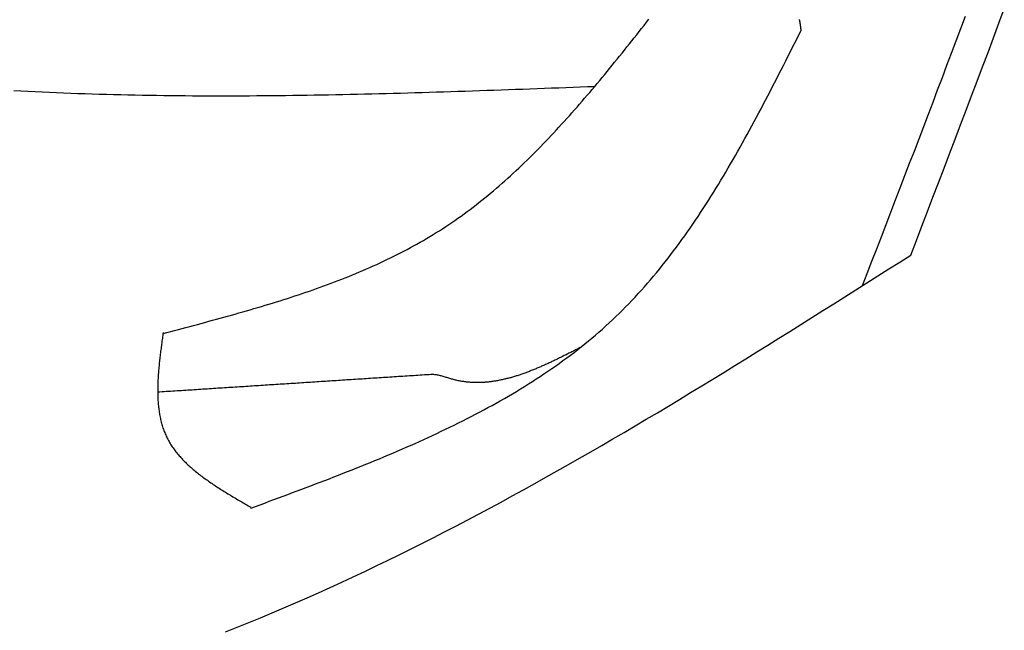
# Model space of a CAD drawing. Extents: x 715 to 7297, y 267 to 3409.
# Tile 47 of 70: x 5438 to 5713, y 962 to 1132. Entities that reach past the tile are written whole.
import ezdxf

# ---------------------------------------------------------------- set-up
doc = ezdxf.new("R2010")
doc.units = 0
doc.layers.add('CAR', color=10, linetype='CONTINUOUS')

msp = doc.modelspace()

# ---------------------------------------------------------------- linework, layer by layer
at = {"layer": 'CAR'}
for points in [[(5673.18, 1058.1, 0), (5674.49, 1061.51, 0), (5675.8, 1064.92, 0), (5677.12, 1068.33, 0), (5678.43, 1071.74, 0), (5679.74, 1075.15, 0), (5681.06, 1078.56, 0), (5682.37, 1081.97, 0), (5683.68, 1085.38, 0), (5684.98, 1088.79, 0), (5686.29, 1092.2, 0), (5687.6, 1095.61, 0), (5688.9, 1099.03, 0), (5690.2, 1102.44, 0), (5691.5, 1105.85, 0), (5692.8, 1109.26, 0), (5694.09, 1112.68, 0), (5695.39, 1116.09, 0), (5696.68, 1119.51, 0), (5697.96, 1122.92, 0), (5699.25, 1126.34, 0), (5700.53, 1129.76, 0), (5701.81, 1133.17, 0)], [(5686.6, 1066.61, 0), (5688.15, 1070.65, 0), (5689.69, 1074.68, 0), (5691.24, 1078.72, 0), (5692.78, 1082.75, 0), (5694.32, 1086.79, 0), (5695.87, 1090.83, 0), (5697.41, 1094.86, 0), (5698.94, 1098.9, 0), (5700.48, 1102.94, 0), (5702.01, 1106.97, 0), (5703.54, 1111.01, 0), (5705.07, 1115.05, 0), (5706.59, 1119.09, 0), (5708.11, 1123.13, 0), (5709.63, 1127.17, 0), (5711.14, 1131.22, 0), (5712.65, 1135.26, 0)], [(5478.39, 1044.76, 0), (5479.45, 1045.04, 0), (5480.51, 1045.32, 0), (5481.57, 1045.6, 0), (5482.63, 1045.88, 0), (5483.69, 1046.16, 0), (5484.74, 1046.44, 0), (5485.8, 1046.72, 0), (5486.86, 1047, 0), (5487.92, 1047.29, 0), (5488.98, 1047.57, 0), (5490.03, 1047.85, 0), (5491.09, 1048.14, 0), (5492.14, 1048.43, 0), (5493.2, 1048.71, 0), (5494.25, 1049, 0), (5495.3, 1049.29, 0), (5496.35, 1049.59, 0), (5497.41, 1049.88, 0), (5498.45, 1050.18, 0), (5499.5, 1050.47, 0), (5500.55, 1050.77, 0), (5501.59, 1051.07, 0), (5502.64, 1051.38, 0), (5503.68, 1051.68, 0), (5504.72, 1051.99, 0), (5505.76, 1052.3, 0), (5506.8, 1052.61, 0), (5507.84, 1052.93, 0), (5508.87, 1053.24, 0), (5509.91, 1053.56, 0), (5510.94, 1053.89, 0), (5511.97, 1054.21, 0), (5512.99, 1054.54, 0), (5514.02, 1054.87, 0), (5515.04, 1055.21, 0), (5516.06, 1055.55, 0), (5517.08, 1055.89, 0), (5518.1, 1056.23, 0), (5519.11, 1056.58, 0), (5520.13, 1056.94, 0), (5521.14, 1057.29, 0), (5522.14, 1057.65, 0), (5523.15, 1058.02, 0), (5524.15, 1058.39, 0), (5525.15, 1058.76, 0), (5526.14, 1059.13, 0), (5527.14, 1059.52, 0), (5528.13, 1059.9, 0), (5529.11, 1060.29, 0), (5530.1, 1060.68, 0), (5531.08, 1061.08, 0), (5532.06, 1061.49, 0), (5533.03, 1061.9, 0), (5534.01, 1062.31, 0), (5534.98, 1062.73, 0), (5535.94, 1063.15, 0), (5536.9, 1063.58, 0), (5537.86, 1064.02, 0), (5538.82, 1064.46, 0), (5539.77, 1064.9, 0), (5540.71, 1065.35, 0), (5541.66, 1065.81, 0), (5542.6, 1066.27, 0), (5543.53, 1066.74, 0), (5544.47, 1067.22, 0), (5545.39, 1067.7, 0), (5546.32, 1068.18, 0), (5547.24, 1068.68, 0), (5548.15, 1069.18, 0), (5549.06, 1069.68, 0), (5549.97, 1070.19, 0), (5550.87, 1070.71, 0), (5551.77, 1071.24, 0), (5552.67, 1071.77, 0), (5553.56, 1072.31, 0), (5554.44, 1072.86, 0), (5555.32, 1073.41, 0), (5556.2, 1073.97, 0), (5557.07, 1074.54, 0), (5557.93, 1075.12, 0), (5558.79, 1075.7, 0), (5559.65, 1076.29, 0), (5560.5, 1076.89, 0), (5561.35, 1077.49, 0), (5562.19, 1078.1, 0), (5563.03, 1078.72, 0), (5563.87, 1079.34, 0), (5564.7, 1079.97, 0), (5565.52, 1080.61, 0), (5566.34, 1081.26, 0), (5567.16, 1081.9, 0), (5567.97, 1082.56, 0), (5568.78, 1083.22, 0), (5569.59, 1083.89, 0), (5570.39, 1084.56, 0), (5571.19, 1085.24, 0), (5571.98, 1085.93, 0), (5572.77, 1086.62, 0), (5573.56, 1087.32, 0), (5574.34, 1088.02, 0), (5575.12, 1088.73, 0), (5575.9, 1089.44, 0), (5576.67, 1090.16, 0), (5577.44, 1090.88, 0), (5578.21, 1091.61, 0), (5578.97, 1092.34, 0), (5579.73, 1093.08, 0), (5580.49, 1093.82, 0), (5581.24, 1094.57, 0), (5581.99, 1095.32, 0), (5582.74, 1096.07, 0), (5583.49, 1096.83, 0), (5584.23, 1097.6, 0), (5584.97, 1098.37, 0), (5585.71, 1099.14, 0), (5586.44, 1099.92, 0), (5587.17, 1100.7, 0), (5587.9, 1101.48, 0), (5588.63, 1102.27, 0), (5589.35, 1103.06, 0), (5590.07, 1103.86, 0), (5590.79, 1104.66, 0), (5591.51, 1105.46, 0), (5592.23, 1106.26, 0), (5592.94, 1107.07, 0), (5593.65, 1107.88, 0), (5594.36, 1108.7, 0), (5595.07, 1109.52, 0), (5595.77, 1110.34, 0), (5596.48, 1111.16, 0), (5597.18, 1111.98, 0), (5597.88, 1112.81, 0), (5598.58, 1113.64, 0), (5599.28, 1114.48, 0), (5599.97, 1115.31, 0), (5600.67, 1116.15, 0), (5601.36, 1116.99, 0), (5602.05, 1117.83, 0), (5602.74, 1118.67, 0), (5603.43, 1119.52, 0), (5604.12, 1120.37, 0), (5604.81, 1121.22, 0), (5605.49, 1122.07, 0), (5606.18, 1122.92, 0), (5606.86, 1123.77, 0), (5607.55, 1124.63, 0), (5608.23, 1125.48, 0), (5608.91, 1126.34, 0), (5609.59, 1127.2, 0), (5610.27, 1128.05, 0), (5610.95, 1128.91, 0), (5611.63, 1129.77, 0), (5612.31, 1130.63, 0), (5612.99, 1131.5, 0), (5613.67, 1132.36, 0)], [(5656.06, 1129.26, 0), (5656.05, 1129.36, 0), (5656.04, 1129.46, 0), (5656.03, 1129.57, 0), (5656.02, 1129.67, 0), (5656.01, 1129.78, 0), (5655.99, 1129.88, 0), (5655.98, 1129.98, 0), (5655.97, 1130.09, 0), (5655.96, 1130.19, 0), (5655.94, 1130.3, 0), (5655.93, 1130.4, 0), (5655.92, 1130.5, 0), (5655.9, 1130.61, 0), (5655.89, 1130.71, 0), (5655.88, 1130.81, 0), (5655.86, 1130.91, 0), (5655.85, 1131.02, 0), (5655.83, 1131.12, 0), (5655.81, 1131.22, 0), (5655.8, 1131.32, 0), (5655.78, 1131.42, 0), (5655.76, 1131.52, 0), (5655.74, 1131.62, 0), (5655.72, 1131.72, 0), (5655.7, 1131.82, 0), (5655.68, 1131.92, 0), (5655.66, 1132.02, 0), (5655.64, 1132.12, 0), (5655.62, 1132.21, 0), (5655.59, 1132.31, 0)], [(5502.79, 996.045, 0), (5504.08, 996.524, 0), (5505.37, 997.002, 0), (5506.66, 997.481, 0), (5507.95, 997.961, 0), (5509.24, 998.441, 0), (5510.54, 998.921, 0), (5511.83, 999.402, 0), (5513.11, 999.883, 0), (5514.4, 1000.37, 0), (5515.69, 1000.85, 0), (5516.98, 1001.33, 0), (5518.26, 1001.82, 0), (5519.55, 1002.31, 0), (5520.83, 1002.8, 0), (5522.11, 1003.29, 0), (5523.39, 1003.78, 0), (5524.67, 1004.27, 0), (5525.95, 1004.77, 0), (5527.23, 1005.26, 0), (5528.5, 1005.76, 0), (5529.77, 1006.26, 0), (5531.04, 1006.77, 0), (5532.31, 1007.27, 0), (5533.57, 1007.78, 0), (5534.84, 1008.29, 0), (5536.1, 1008.8, 0), (5537.35, 1009.32, 0), (5538.61, 1009.84, 0), (5539.86, 1010.36, 0), (5541.11, 1010.89, 0), (5542.36, 1011.42, 0), (5543.6, 1011.95, 0), (5544.84, 1012.48, 0), (5546.08, 1013.02, 0), (5547.31, 1013.56, 0), (5548.54, 1014.11, 0), (5549.77, 1014.66, 0), (5550.99, 1015.21, 0), (5552.21, 1015.77, 0), (5553.43, 1016.34, 0), (5554.64, 1016.9, 0), (5555.85, 1017.47, 0), (5557.05, 1018.05, 0), (5558.25, 1018.63, 0), (5559.45, 1019.21, 0), (5560.64, 1019.8, 0), (5561.82, 1020.4, 0), (5563.01, 1021, 0), (5564.18, 1021.6, 0), (5565.36, 1022.21, 0), (5566.52, 1022.83, 0), (5567.68, 1023.45, 0), (5568.84, 1024.07, 0), (5569.99, 1024.71, 0), (5571.14, 1025.34, 0), (5572.28, 1025.99, 0), (5573.42, 1026.64, 0), (5574.55, 1027.29, 0), (5575.67, 1027.96, 0), (5576.79, 1028.62, 0), (5577.9, 1029.3, 0), (5579.01, 1029.98, 0), (5580.11, 1030.67, 0), (5581.21, 1031.36, 0), (5582.3, 1032.06, 0), (5583.38, 1032.77, 0), (5584.45, 1033.49, 0), (5585.52, 1034.21, 0), (5586.59, 1034.94, 0), (5587.64, 1035.68, 0), (5588.69, 1036.42, 0), (5589.73, 1037.18, 0), (5590.77, 1037.94, 0), (5591.79, 1038.7, 0), (5592.81, 1039.48, 0), (5593.83, 1040.27, 0), (5594.83, 1041.06, 0), (5595.83, 1041.86, 0), (5596.82, 1042.67, 0), (5597.8, 1043.48, 0), (5598.78, 1044.31, 0), (5599.75, 1045.14, 0), (5600.71, 1045.99, 0), (5601.66, 1046.84, 0), (5602.6, 1047.7, 0), (5603.53, 1048.57, 0), (5604.46, 1049.45, 0), (5605.38, 1050.34, 0), (5606.28, 1051.24, 0), (5607.19, 1052.15, 0), (5608.08, 1053.06, 0), (5608.96, 1053.99, 0), (5609.84, 1054.92, 0), (5610.71, 1055.86, 0), (5611.57, 1056.81, 0), (5612.42, 1057.77, 0), (5613.27, 1058.74, 0), (5614.11, 1059.71, 0), (5614.94, 1060.7, 0), (5615.76, 1061.69, 0), (5616.58, 1062.69, 0), (5617.39, 1063.69, 0), (5618.19, 1064.71, 0), (5618.99, 1065.73, 0), (5619.78, 1066.76, 0), (5620.56, 1067.79, 0), (5621.34, 1068.83, 0), (5622.11, 1069.88, 0), (5622.88, 1070.94, 0), (5623.64, 1072, 0), (5624.39, 1073.06, 0), (5625.14, 1074.14, 0), (5625.88, 1075.22, 0), (5626.62, 1076.31, 0), (5627.35, 1077.4, 0), (5628.08, 1078.5, 0), (5628.8, 1079.6, 0), (5629.51, 1080.71, 0), (5630.23, 1081.82, 0), (5630.93, 1082.94, 0), (5631.64, 1084.06, 0), (5632.33, 1085.19, 0), (5633.03, 1086.33, 0), (5633.72, 1087.47, 0), (5634.4, 1088.61, 0), (5635.08, 1089.76, 0), (5635.76, 1090.91, 0), (5636.43, 1092.07, 0), (5637.1, 1093.23, 0), (5637.77, 1094.39, 0), (5638.43, 1095.56, 0), (5639.09, 1096.73, 0), (5639.74, 1097.9, 0), (5640.4, 1099.08, 0), (5641.05, 1100.26, 0), (5641.69, 1101.45, 0), (5642.34, 1102.64, 0), (5642.98, 1103.83, 0), (5643.62, 1105.02, 0), (5644.26, 1106.22, 0), (5644.89, 1107.41, 0), (5645.52, 1108.61, 0), (5646.15, 1109.82, 0), (5646.78, 1111.02, 0), (5647.41, 1112.23, 0), (5648.03, 1113.44, 0), (5648.66, 1114.65, 0), (5649.28, 1115.86, 0), (5649.9, 1117.07, 0), (5650.52, 1118.29, 0), (5651.14, 1119.5, 0), (5651.76, 1120.72, 0), (5652.37, 1121.94, 0), (5652.99, 1123.16, 0), (5653.6, 1124.38, 0), (5654.22, 1125.6, 0), (5654.83, 1126.82, 0), (5655.45, 1128.04, 0), (5656.06, 1129.26, 0)], [(5436.76, 1112.5, 0), (5438.75, 1112.39, 0), (5440.73, 1112.29, 0), (5442.72, 1112.19, 0), (5444.7, 1112.1, 0), (5446.69, 1112.01, 0), (5448.68, 1111.93, 0), (5450.67, 1111.84, 0), (5452.65, 1111.77, 0), (5454.64, 1111.7, 0), (5456.63, 1111.63, 0), (5458.62, 1111.56, 0), (5460.61, 1111.5, 0), (5462.6, 1111.45, 0), (5464.59, 1111.39, 0), (5466.58, 1111.35, 0), (5468.58, 1111.3, 0), (5470.57, 1111.26, 0), (5472.56, 1111.22, 0), (5474.55, 1111.19, 0), (5476.55, 1111.16, 0), (5478.54, 1111.13, 0), (5480.53, 1111.1, 0), (5482.53, 1111.08, 0), (5484.52, 1111.07, 0), (5486.52, 1111.05, 0), (5488.51, 1111.04, 0), (5490.51, 1111.03, 0), (5492.5, 1111.03, 0), (5494.5, 1111.03, 0), (5496.49, 1111.03, 0), (5498.49, 1111.03, 0), (5500.49, 1111.04, 0), (5502.48, 1111.05, 0), (5504.48, 1111.06, 0), (5506.48, 1111.07, 0), (5508.48, 1111.09, 0), (5510.48, 1111.11, 0), (5512.48, 1111.13, 0), (5514.47, 1111.16, 0), (5516.47, 1111.19, 0), (5518.47, 1111.22, 0), (5520.47, 1111.25, 0), (5522.47, 1111.28, 0), (5524.47, 1111.32, 0), (5526.47, 1111.36, 0), (5528.47, 1111.4, 0), (5530.47, 1111.44, 0), (5532.47, 1111.48, 0), (5534.48, 1111.53, 0), (5536.48, 1111.58, 0), (5538.48, 1111.63, 0), (5540.48, 1111.68, 0), (5542.48, 1111.73, 0), (5544.48, 1111.78, 0), (5546.49, 1111.84, 0), (5548.49, 1111.9, 0), (5550.49, 1111.96, 0), (5552.49, 1112.02, 0), (5554.5, 1112.08, 0), (5556.5, 1112.14, 0), (5558.5, 1112.2, 0), (5560.5, 1112.27, 0), (5562.51, 1112.33, 0), (5564.51, 1112.4, 0), (5566.51, 1112.47, 0), (5568.52, 1112.54, 0), (5570.52, 1112.61, 0), (5572.53, 1112.68, 0), (5574.53, 1112.75, 0), (5576.53, 1112.82, 0), (5578.54, 1112.89, 0), (5580.54, 1112.97, 0), (5582.54, 1113.04, 0), (5584.55, 1113.12, 0), (5586.55, 1113.19, 0), (5588.56, 1113.26, 0), (5590.56, 1113.34, 0), (5592.57, 1113.41, 0), (5594.57, 1113.49, 0), (5596.57, 1113.57, 0), (5598.58, 1113.64, 0)], [(5495.73, 961.558, 0), (5499, 962.852, 0), (5502.26, 964.168, 0), (5505.52, 965.504, 0), (5508.76, 966.86, 0), (5512, 968.237, 0), (5515.24, 969.634, 0), (5518.47, 971.05, 0), (5521.69, 972.485, 0), (5524.9, 973.939, 0), (5528.11, 975.411, 0), (5531.32, 976.901, 0), (5534.52, 978.409, 0), (5537.71, 979.935, 0), (5540.9, 981.477, 0), (5544.08, 983.036, 0), (5547.25, 984.612, 0), (5550.43, 986.203, 0), (5553.59, 987.81, 0), (5556.75, 989.432, 0), (5559.91, 991.069, 0), (5563.06, 992.72, 0), (5566.21, 994.385, 0), (5569.35, 996.065, 0), (5572.49, 997.758, 0), (5575.62, 999.464, 0), (5578.75, 1001.18, 0), (5581.88, 1002.91, 0), (5585, 1004.66, 0), (5588.12, 1006.41, 0), (5591.24, 1008.18, 0), (5594.35, 1009.95, 0), (5597.45, 1011.74, 0), (5600.56, 1013.54, 0), (5603.66, 1015.35, 0), (5606.76, 1017.17, 0), (5609.85, 1018.99, 0), (5612.95, 1020.83, 0), (5616.04, 1022.67, 0), (5619.12, 1024.52, 0), (5622.21, 1026.38, 0), (5625.29, 1028.25, 0), (5628.37, 1030.12, 0), (5631.45, 1032.01, 0), (5634.52, 1033.89, 0), (5637.59, 1035.79, 0), (5640.67, 1037.69, 0), (5643.74, 1039.59, 0), (5646.8, 1041.5, 0), (5649.87, 1043.41, 0), (5652.94, 1045.33, 0), (5656, 1047.25, 0), (5659.06, 1049.18, 0), (5662.13, 1051.11, 0), (5665.19, 1053.04, 0), (5668.25, 1054.97, 0), (5671.31, 1056.91, 0), (5674.37, 1058.85, 0), (5677.42, 1060.79, 0), (5680.48, 1062.73, 0), (5683.54, 1064.67, 0), (5686.6, 1066.61, 0)], [(5478.39, 1045.03, 0), (5478.33, 1044.62, 0), (5478.28, 1044.21, 0), (5478.22, 1043.81, 0), (5478.16, 1043.4, 0), (5478.11, 1042.99, 0), (5478.05, 1042.59, 0), (5478, 1042.18, 0), (5477.94, 1041.77, 0), (5477.89, 1041.37, 0), (5477.84, 1040.96, 0), (5477.79, 1040.56, 0), (5477.73, 1040.15, 0), (5477.68, 1039.75, 0), (5477.63, 1039.34, 0), (5477.58, 1038.94, 0), (5477.54, 1038.53, 0), (5477.49, 1038.13, 0), (5477.44, 1037.73, 0), (5477.4, 1037.33, 0), (5477.36, 1036.93, 0), (5477.31, 1036.53, 0), (5477.27, 1036.13, 0), (5477.23, 1035.73, 0), (5477.2, 1035.33, 0), (5477.16, 1034.93, 0), (5477.13, 1034.53, 0), (5477.1, 1034.14, 0), (5477.06, 1033.74, 0), (5477.04, 1033.35, 0), (5477.01, 1032.96, 0), (5476.99, 1032.57, 0), (5476.96, 1032.17, 0), (5476.94, 1031.78, 0), (5476.92, 1031.4, 0), (5476.91, 1031.01, 0), (5476.9, 1030.62, 0), (5476.88, 1030.24, 0), (5476.88, 1029.85, 0), (5476.87, 1029.47, 0), (5476.87, 1029.09, 0), (5476.87, 1028.71, 0), (5476.87, 1028.33, 0), (5476.87, 1027.95, 0), (5476.88, 1027.57, 0), (5476.89, 1027.2, 0), (5476.91, 1026.82, 0), (5476.93, 1026.45, 0), (5476.95, 1026.08, 0), (5476.97, 1025.71, 0), (5477, 1025.35, 0), (5477.03, 1024.98, 0), (5477.06, 1024.62, 0), (5477.1, 1024.25, 0), (5477.14, 1023.89, 0), (5477.18, 1023.53, 0), (5477.23, 1023.18, 0), (5477.29, 1022.82, 0), (5477.34, 1022.47, 0), (5477.4, 1022.12, 0), (5477.47, 1021.77, 0), (5477.53, 1021.42, 0), (5477.61, 1021.08, 0), (5477.68, 1020.73, 0), (5477.76, 1020.39, 0), (5477.85, 1020.05, 0), (5477.94, 1019.72, 0), (5478.03, 1019.38, 0), (5478.13, 1019.05, 0), (5478.23, 1018.72, 0), (5478.34, 1018.39, 0), (5478.45, 1018.06, 0), (5478.57, 1017.74, 0), (5478.69, 1017.42, 0), (5478.82, 1017.1, 0), (5478.95, 1016.78, 0), (5479.09, 1016.47, 0), (5479.23, 1016.16, 0), (5479.38, 1015.85, 0), (5479.54, 1015.54, 0), (5479.69, 1015.24, 0), (5479.86, 1014.93, 0), (5480.02, 1014.64, 0), (5480.2, 1014.34, 0), (5480.37, 1014.04, 0), (5480.56, 1013.75, 0), (5480.74, 1013.46, 0), (5480.94, 1013.17, 0), (5481.13, 1012.89, 0), (5481.33, 1012.6, 0), (5481.54, 1012.32, 0), (5481.75, 1012.04, 0), (5481.96, 1011.77, 0), (5482.18, 1011.49, 0), (5482.4, 1011.22, 0), (5482.63, 1010.95, 0), (5482.86, 1010.68, 0), (5483.09, 1010.41, 0), (5483.33, 1010.14, 0), (5483.57, 1009.88, 0), (5483.82, 1009.62, 0), (5484.07, 1009.36, 0), (5484.32, 1009.1, 0), (5484.58, 1008.84, 0), (5484.84, 1008.59, 0), (5485.11, 1008.34, 0), (5485.37, 1008.08, 0), (5485.64, 1007.83, 0), (5485.92, 1007.59, 0), (5486.2, 1007.34, 0), (5486.48, 1007.09, 0), (5486.76, 1006.85, 0), (5487.05, 1006.61, 0), (5487.34, 1006.37, 0), (5487.63, 1006.13, 0), (5487.92, 1005.89, 0), (5488.22, 1005.65, 0), (5488.52, 1005.42, 0), (5488.83, 1005.18, 0), (5489.13, 1004.95, 0), (5489.44, 1004.72, 0), (5489.75, 1004.49, 0), (5490.07, 1004.26, 0), (5490.38, 1004.03, 0), (5490.7, 1003.81, 0), (5491.02, 1003.58, 0), (5491.34, 1003.35, 0), (5491.67, 1003.13, 0), (5492, 1002.91, 0), (5492.32, 1002.69, 0), (5492.66, 1002.46, 0), (5492.99, 1002.24, 0), (5493.32, 1002.02, 0), (5493.66, 1001.81, 0), (5494, 1001.59, 0), (5494.33, 1001.37, 0), (5494.68, 1001.16, 0), (5495.02, 1000.94, 0), (5495.36, 1000.72, 0), (5495.71, 1000.51, 0), (5496.05, 1000.3, 0), (5496.4, 1000.08, 0), (5496.75, 999.872, 0), (5497.1, 999.66, 0), (5497.45, 999.448, 0), (5497.8, 999.237, 0), (5498.15, 999.027, 0), (5498.51, 998.816, 0), (5498.86, 998.607, 0), (5499.21, 998.397, 0), (5499.57, 998.188, 0), (5499.93, 997.979, 0), (5500.28, 997.77, 0), (5500.64, 997.562, 0), (5501, 997.354, 0), (5501.35, 997.145, 0), (5501.71, 996.937, 0), (5502.07, 996.73, 0), (5502.43, 996.522, 0), (5502.79, 996.314, 0)], [(5594.54, 1040.82, 0), (5594.28, 1040.69, 0), (5594.02, 1040.56, 0), (5593.75, 1040.42, 0), (5593.49, 1040.29, 0), (5593.23, 1040.16, 0), (5592.97, 1040.02, 0), (5592.71, 1039.89, 0), (5592.44, 1039.76, 0), (5592.18, 1039.62, 0), (5591.92, 1039.49, 0), (5591.66, 1039.36, 0), (5591.4, 1039.23, 0), (5591.13, 1039.09, 0), (5590.87, 1038.96, 0), (5590.61, 1038.83, 0), (5590.35, 1038.7, 0), (5590.09, 1038.57, 0), (5589.82, 1038.44, 0), (5589.56, 1038.31, 0), (5589.3, 1038.18, 0), (5589.04, 1038.05, 0), (5588.78, 1037.92, 0), (5588.52, 1037.79, 0), (5588.25, 1037.67, 0), (5587.99, 1037.54, 0), (5587.73, 1037.41, 0), (5587.47, 1037.29, 0), (5587.21, 1037.16, 0), (5586.94, 1037.04, 0), (5586.68, 1036.91, 0), (5586.42, 1036.79, 0), (5586.16, 1036.67, 0), (5585.9, 1036.55, 0), (5585.63, 1036.42, 0), (5585.37, 1036.3, 0), (5585.11, 1036.18, 0), (5584.85, 1036.07, 0), (5584.59, 1035.95, 0), (5584.33, 1035.83, 0), (5584.06, 1035.71, 0), (5583.8, 1035.6, 0), (5583.54, 1035.48, 0), (5583.28, 1035.37, 0), (5583.02, 1035.26, 0), (5582.76, 1035.15, 0), (5582.49, 1035.04, 0), (5582.23, 1034.93, 0), (5581.97, 1034.82, 0), (5581.71, 1034.71, 0), (5581.45, 1034.6, 0), (5581.18, 1034.5, 0), (5580.92, 1034.39, 0), (5580.66, 1034.29, 0), (5580.4, 1034.19, 0), (5580.14, 1034.09, 0), (5579.88, 1033.99, 0), (5579.61, 1033.89, 0), (5579.35, 1033.79, 0), (5579.09, 1033.7, 0), (5578.83, 1033.6, 0), (5578.57, 1033.51, 0), (5578.31, 1033.42, 0), (5578.04, 1033.33, 0), (5577.78, 1033.24, 0), (5577.52, 1033.15, 0), (5577.26, 1033.07, 0), (5577, 1032.98, 0), (5576.74, 1032.9, 0), (5576.48, 1032.82, 0), (5576.21, 1032.74, 0), (5575.95, 1032.66, 0), (5575.69, 1032.58, 0), (5575.43, 1032.51, 0), (5575.17, 1032.43, 0), (5574.91, 1032.36, 0), (5574.65, 1032.29, 0), (5574.38, 1032.22, 0), (5574.12, 1032.16, 0), (5573.86, 1032.09, 0), (5573.6, 1032.03, 0), (5573.34, 1031.97, 0), (5573.08, 1031.91, 0), (5572.82, 1031.85, 0), (5572.55, 1031.79, 0), (5572.29, 1031.74, 0), (5572.03, 1031.69, 0), (5571.77, 1031.64, 0), (5571.51, 1031.59, 0), (5571.25, 1031.54, 0), (5570.99, 1031.5, 0), (5570.73, 1031.45, 0), (5570.46, 1031.41, 0), (5570.2, 1031.37, 0), (5569.94, 1031.34, 0), (5569.68, 1031.3, 0), (5569.42, 1031.27, 0), (5569.16, 1031.24, 0), (5568.9, 1031.21, 0), (5568.64, 1031.19, 0), (5568.38, 1031.16, 0), (5568.11, 1031.14, 0), (5567.85, 1031.12, 0), (5567.59, 1031.11, 0), (5567.33, 1031.09, 0), (5567.07, 1031.08, 0), (5566.81, 1031.07, 0), (5566.55, 1031.06, 0), (5566.29, 1031.06, 0), (5566.03, 1031.05, 0), (5565.77, 1031.05, 0), (5565.51, 1031.06, 0), (5565.24, 1031.06, 0), (5564.98, 1031.07, 0), (5564.72, 1031.08, 0), (5564.46, 1031.09, 0), (5564.2, 1031.1, 0), (5563.94, 1031.12, 0), (5563.68, 1031.14, 0), (5563.42, 1031.16, 0), (5563.16, 1031.19, 0), (5562.9, 1031.22, 0), (5562.64, 1031.25, 0), (5562.38, 1031.28, 0), (5562.12, 1031.32, 0), (5561.86, 1031.36, 0), (5561.6, 1031.4, 0), (5561.33, 1031.44, 0), (5561.07, 1031.49, 0), (5560.81, 1031.54, 0), (5560.55, 1031.59, 0), (5560.29, 1031.65, 0), (5560.03, 1031.71, 0), (5559.77, 1031.77, 0), (5559.51, 1031.83, 0), (5559.25, 1031.9, 0), (5558.99, 1031.97, 0), (5558.73, 1032.04, 0), (5558.47, 1032.12, 0), (5558.21, 1032.2, 0), (5557.95, 1032.28, 0), (5557.69, 1032.36, 0), (5557.43, 1032.44, 0), (5557.17, 1032.52, 0), (5556.91, 1032.6, 0), (5556.65, 1032.68, 0), (5556.38, 1032.75, 0), (5556.12, 1032.83, 0), (5555.86, 1032.9, 0), (5555.6, 1032.97, 0), (5555.33, 1033.03, 0), (5555.07, 1033.09, 0), (5554.81, 1033.14, 0), (5554.54, 1033.18, 0), (5554.28, 1033.22, 0), (5554.01, 1033.25, 0), (5553.74, 1033.28, 0), (5553.48, 1033.29, 0), (5553.21, 1033.3, 0), (5552.94, 1033.29, 0)], [(5552.94, 1033.29, 0), (5552.34, 1033.25, 0), (5551.74, 1033.21, 0), (5551.14, 1033.18, 0), (5550.54, 1033.14, 0), (5549.95, 1033.1, 0), (5549.35, 1033.06, 0), (5548.75, 1033.02, 0), (5548.15, 1032.98, 0), (5547.55, 1032.94, 0), (5546.95, 1032.9, 0), (5546.35, 1032.87, 0), (5545.75, 1032.83, 0), (5545.15, 1032.79, 0), (5544.56, 1032.75, 0), (5543.96, 1032.71, 0), (5543.36, 1032.67, 0), (5542.76, 1032.63, 0), (5542.16, 1032.59, 0), (5541.56, 1032.56, 0), (5540.96, 1032.52, 0), (5540.36, 1032.48, 0), (5539.76, 1032.44, 0), (5539.16, 1032.4, 0), (5538.57, 1032.36, 0), (5537.97, 1032.32, 0), (5537.37, 1032.28, 0), (5536.77, 1032.25, 0), (5536.17, 1032.21, 0), (5535.57, 1032.17, 0), (5534.97, 1032.13, 0), (5534.37, 1032.09, 0), (5533.77, 1032.05, 0), (5533.17, 1032.01, 0), (5532.58, 1031.97, 0), (5531.98, 1031.94, 0), (5531.38, 1031.9, 0), (5530.78, 1031.86, 0), (5530.18, 1031.82, 0), (5529.58, 1031.78, 0), (5528.98, 1031.74, 0), (5528.38, 1031.7, 0), (5527.78, 1031.66, 0), (5527.18, 1031.63, 0), (5526.59, 1031.59, 0), (5525.99, 1031.55, 0), (5525.39, 1031.51, 0), (5524.79, 1031.47, 0), (5524.19, 1031.43, 0), (5523.59, 1031.39, 0), (5522.99, 1031.35, 0), (5522.39, 1031.32, 0), (5521.79, 1031.28, 0), (5521.19, 1031.24, 0), (5520.6, 1031.2, 0), (5520, 1031.16, 0), (5519.4, 1031.12, 0), (5518.8, 1031.08, 0), (5518.2, 1031.04, 0), (5517.6, 1031.01, 0), (5517, 1030.97, 0), (5516.4, 1030.93, 0), (5515.8, 1030.89, 0), (5515.2, 1030.85, 0), (5514.61, 1030.81, 0), (5514.01, 1030.77, 0), (5513.41, 1030.74, 0), (5512.81, 1030.7, 0), (5512.21, 1030.66, 0), (5511.61, 1030.62, 0), (5511.01, 1030.58, 0), (5510.41, 1030.54, 0), (5509.81, 1030.5, 0), (5509.21, 1030.46, 0), (5508.62, 1030.43, 0), (5508.02, 1030.39, 0), (5507.42, 1030.35, 0), (5506.82, 1030.31, 0), (5506.22, 1030.27, 0), (5505.62, 1030.23, 0), (5505.02, 1030.19, 0), (5504.42, 1030.15, 0), (5503.82, 1030.12, 0), (5503.22, 1030.08, 0), (5502.63, 1030.04, 0), (5502.03, 1030, 0), (5501.43, 1029.96, 0), (5500.83, 1029.92, 0), (5500.23, 1029.88, 0), (5499.63, 1029.84, 0), (5499.03, 1029.81, 0), (5498.43, 1029.77, 0), (5497.83, 1029.73, 0), (5497.23, 1029.69, 0), (5496.64, 1029.65, 0), (5496.04, 1029.61, 0), (5495.44, 1029.57, 0), (5494.84, 1029.53, 0), (5494.24, 1029.5, 0), (5493.64, 1029.46, 0), (5493.04, 1029.42, 0), (5492.44, 1029.38, 0), (5491.84, 1029.34, 0), (5491.24, 1029.3, 0), (5490.65, 1029.26, 0), (5490.05, 1029.22, 0), (5489.45, 1029.19, 0), (5488.85, 1029.15, 0), (5488.25, 1029.11, 0), (5487.65, 1029.07, 0), (5487.05, 1029.03, 0), (5486.45, 1028.99, 0), (5485.85, 1028.95, 0), (5485.25, 1028.91, 0), (5484.66, 1028.88, 0), (5484.06, 1028.84, 0), (5483.46, 1028.8, 0), (5482.86, 1028.76, 0), (5482.26, 1028.72, 0), (5481.66, 1028.68, 0), (5481.06, 1028.64, 0), (5480.46, 1028.6, 0), (5479.86, 1028.57, 0), (5479.26, 1028.53, 0), (5478.67, 1028.49, 0), (5478.07, 1028.45, 0), (5477.47, 1028.41, 0), (5476.87, 1028.37, 0)]]:
    msp.add_polyline3d(points, dxfattribs=at)

doc.saveas('drawing.dxf')
